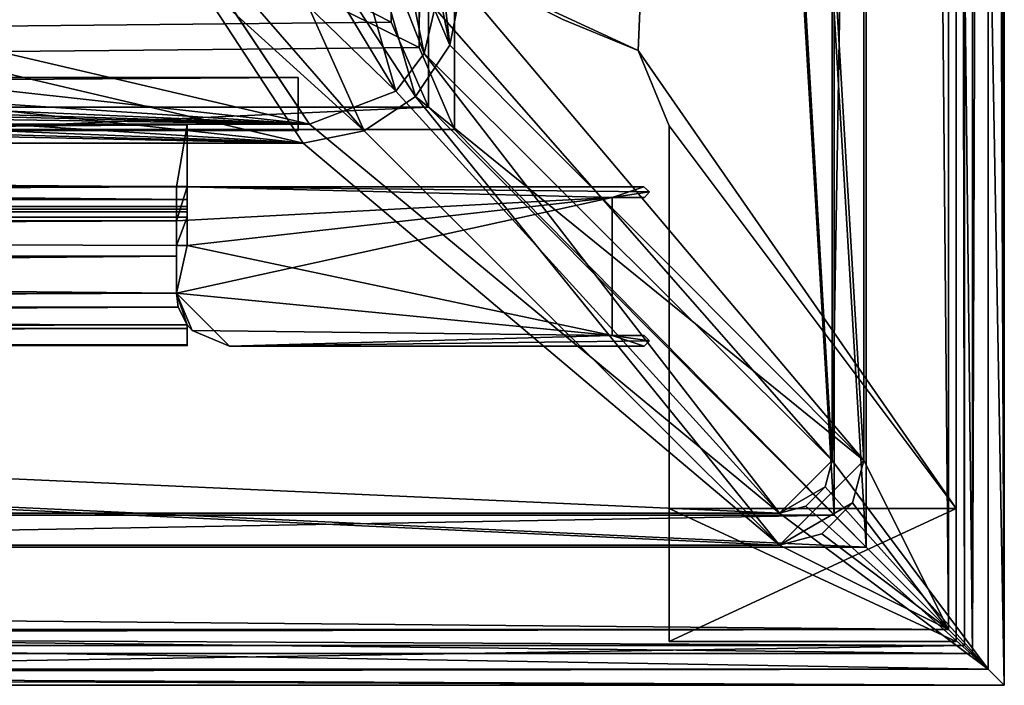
# Model space of a CAD drawing. Header units: metres. Extents: x -904 to 0, y -908 to 0.
# Tile 42 of 161: x -93 to 0, y -904 to -841. Entities that reach past the tile are written whole.
import ezdxf

# ---------------------------------------------------------------- set-up
doc = ezdxf.new("R2010")
doc.units = ezdxf.units.M

msp = doc.modelspace()

# ---------------------------------------------------------------- linework, layer by layer
at = {"layer": 'None01'}
for points in [[(-76.866982, -851.30072, 2029.104126), (-76.866982, -851.30072, 2023.752563), (-826.860718, -851.30072, 2029.104126)], [(-76.866982, -851.30072, 2023.752563), (-826.860718, -851.30072, 2023.752563), (-826.860718, -851.30072, 2029.104126)], [(-76.866982, -857.100769, 2034.904175), (-76.866982, -851.30072, 2029.104126), (-826.860718, -857.100769, 2034.904175)], [(-76.866982, -851.30072, 2029.104126), (-826.860718, -851.30072, 2029.104126), (-826.860718, -857.100769, 2034.904175)], [(-76.866982, -857.100769, 2051.215088), (-826.860718, -857.100769, 2051.215088), (-76.866982, -851.30072, 2057.015381)], [(-826.860718, -857.100769, 2051.215088), (-826.860718, -851.30072, 2057.015381), (-76.866982, -851.30072, 2057.015381)], [(-76.866982, -851.30072, 2063.059814), (-76.866982, -851.30072, 2057.015381), (-826.860718, -851.30072, 2063.059814)], [(-76.866982, -851.30072, 2057.015381), (-826.860718, -851.30072, 2057.015381), (-826.860718, -851.30072, 2063.059814)], [(-826.860718, -858.307312, 2023.139526), (-826.860718, -851.30072, 2023.752563), (-77.866982, -857.11731, 2023.243652)], [(-826.860718, -851.30072, 2023.752563), (-76.866982, -851.30072, 2023.752563), (-77.866982, -857.11731, 2023.243652)], [(-826.860718, -851.30072, 164.652542), (-826.860718, -851.30072, 170.004181), (-76.866982, -851.30072, 164.652542)], [(-826.860718, -851.30072, 170.004181), (-76.866982, -851.30072, 170.004181), (-76.866982, -851.30072, 164.652542)], [(-826.860718, -851.30072, 170.004181), (-826.860718, -857.100769, 175.804169), (-76.866982, -851.30072, 170.004181)], [(-826.860718, -857.100769, 175.804169), (-76.866982, -857.100769, 175.804169), (-76.866982, -851.30072, 170.004181)], [(-76.866982, -857.100769, 192.115189), (-826.860718, -857.100769, 192.115189), (-76.866982, -851.30072, 197.915314)], [(-826.860718, -857.100769, 192.115189), (-826.860718, -851.30072, 197.915314), (-76.866982, -851.30072, 197.915314)], [(-826.860718, -851.30072, 197.915314), (-826.860718, -851.30072, 203.959717), (-76.866982, -851.30072, 197.915314)], [(-826.860718, -851.30072, 203.959717), (-76.866982, -851.30072, 203.959717), (-76.866982, -851.30072, 197.915314)], [(-76.866982, -851.30072, 203.959717), (-826.860718, -851.30072, 203.959717), (-77.866982, -857.11731, 203.959717)], [(-77.866982, -857.11731, 203.959717), (-826.860718, -851.30072, 203.959717), (-826.860718, -860.329468, 203.959717)], [(-76.866982, -851.30072, 164.652542), (-76.866982, -858.307312, 164.039551), (-826.860718, -851.30072, 164.652542)], [(-76.866982, -858.307312, 164.039551), (-826.860718, -858.307312, 164.039551), (-826.860718, -851.30072, 164.652542)], [(-76.866982, -851.30072, 2063.059814), (-826.860718, -851.30072, 2063.059814), (-76.866982, -857.11731, 2063.059814)], [(-826.860718, -851.30072, 2063.059814), (-826.860718, -860.329468, 2063.059814), (-76.866982, -857.11731, 2063.059814)], [(-77.866982, -857.11731, 2023.243652), (-76.866982, -851.30072, 2023.752563), (-76.866982, -857.11731, 2023.243652)], [(-76.866982, -857.11731, 203.959717), (-76.866982, -851.30072, 203.959717), (-77.866982, -857.11731, 203.959717)], [(-76.866982, -858.307312, 164.039551), (-76.866982, -851.30072, 164.652542), (-76.866982, -857.11731, 164.346085)], [(-76.866982, -851.30072, 164.652542), (-76.866982, -851.30072, 170.004181), (-76.866982, -857.11731, 164.346085)], [(-76.866982, -857.11731, 164.346085), (-76.866982, -851.30072, 170.004181), (-76.866982, -857.100769, 175.804169)], [(-76.866982, -857.100769, 192.115189), (-76.866982, -851.30072, 197.915314), (-76.866982, -857.11731, 203.959717)], [(-76.866982, -851.30072, 197.915314), (-76.866982, -851.30072, 203.959717), (-76.866982, -857.11731, 203.959717)], [(-76.866982, -851.30072, 2057.015381), (-76.866982, -851.30072, 2063.059814), (-76.866982, -857.100769, 2051.215088)], [(-76.866982, -851.30072, 2063.059814), (-76.866982, -857.11731, 2063.059814), (-76.866982, -857.100769, 2051.215088)], [(-76.866982, -851.30072, 2023.752563), (-76.866982, -851.30072, 2029.104126), (-76.866982, -857.11731, 2023.243652)], [(-76.866982, -851.30072, 2029.104126), (-76.866982, -857.100769, 2034.904175), (-76.866982, -857.11731, 2023.243652)], [(-76.866982, -857.100769, 2051.215088), (-76.866982, -857.100769, 2034.904175), (-826.860718, -857.100769, 2051.215088)], [(-76.866982, -857.100769, 2034.904175), (-826.860718, -857.100769, 2034.904175), (-826.860718, -857.100769, 2051.215088)], [(-826.860718, -857.100769, 175.804169), (-826.860718, -857.100769, 192.115189), (-76.866982, -857.100769, 175.804169)], [(-826.860718, -857.100769, 192.115189), (-76.866982, -857.100769, 192.115189), (-76.866982, -857.100769, 175.804169)], [(-77.866982, -857.11731, 2023.243652), (-77.866982, -858.307312, 2023.139526), (-826.860718, -858.307312, 2023.139526)], [(-826.860718, -860.329468, 203.959717), (-77.866982, -860.329468, 203.959717), (-77.866982, -857.11731, 203.959717)], [(-76.866982, -857.11731, 2063.059814), (-826.860718, -860.329468, 2063.059814), (-77.866982, -860.329468, 2063.059814)], [(-77.866982, -857.11731, 2023.243652), (-77.866982, -857.11731, 203.959717), (-77.866982, -858.307312, 2023.139526)], [(-77.866982, -857.11731, 203.959717), (-77.866982, -858.974426, 2022.797363), (-77.866982, -858.307312, 2023.139526)], [(-77.866982, -860.329468, 203.959717), (-77.866982, -859.460999, 2021.63208), (-77.866982, -857.11731, 203.959717)], [(-77.866982, -859.460999, 2021.63208), (-77.866982, -859.218689, 2022.088501), (-77.866982, -857.11731, 203.959717)], [(-77.866982, -857.11731, 203.959717), (-77.866982, -859.218689, 2022.088501), (-77.866982, -858.974426, 2022.797363)], [(-36.866978, -858.11731, 2063.059814), (-76.866982, -857.11731, 2063.059814), (-77.866982, -860.329468, 2063.059814)], [(-77.866982, -857.11731, 203.959717), (-77.866982, -857.11731, 2023.243652), (-76.866982, -857.11731, 203.959717)], [(-77.866982, -857.11731, 2023.243652), (-76.866982, -857.11731, 2023.243652), (-76.866982, -857.11731, 203.959717)], [(-76.866982, -857.100769, 175.804169), (-76.866982, -857.100769, 192.115189), (-76.866982, -857.11731, 164.346085)], [(-76.866982, -857.100769, 192.115189), (-76.866982, -857.11731, 203.959717), (-76.866982, -857.11731, 164.346085)], [(-76.866982, -857.100769, 2051.215088), (-76.866982, -857.11731, 2063.059814), (-76.866982, -857.11731, 2023.243652)], [(-76.866982, -857.11731, 2023.243652), (-76.866982, -857.100769, 2034.904175), (-76.866982, -857.100769, 2051.215088)], [(-76.866982, -857.11731, 164.346085), (-76.866982, -862.629639, 164.346085), (-76.866982, -858.307312, 164.039551)], [(-33.369862, -857.593872, 2063.059814), (-76.866982, -857.11731, 2063.059814), (-36.866978, -858.11731, 2063.059814)], [(-33.369862, -857.593872, 2063.059814), (-33.898907, -857.118408, 2063.059814), (-76.866982, -857.11731, 2063.059814)], [(-76.866982, -857.11731, 2063.059814), (-33.898907, -857.118408, 2063.059814), (-76.866982, -857.11731, 2023.243652)], [(-33.898907, -857.118408, 2063.059814), (-33.898907, -857.118408, 164.346085), (-76.866982, -857.11731, 2023.243652)], [(-76.866982, -857.11731, 2023.243652), (-33.898907, -857.118408, 164.346085), (-76.866982, -857.11731, 203.959717)], [(-33.898907, -857.118408, 164.346085), (-76.866982, -857.11731, 164.346085), (-76.866982, -857.11731, 203.959717)], [(-76.866982, -862.629639, 164.346085), (-76.866982, -857.11731, 164.346085), (-36.866978, -858.11731, 164.346085)], [(-76.866982, -857.11731, 164.346085), (-33.898907, -857.118408, 164.346085), (-36.866978, -858.11731, 164.346085)], [(-36.866978, -858.11731, 164.346085), (-33.898907, -857.118408, 164.346085), (-33.369862, -857.593872, 164.346085)], [(-33.369862, -857.593872, 164.346085), (-33.898907, -857.118408, 164.346085), (-33.369862, -857.593872, 2063.059814)], [(-33.898907, -857.118408, 164.346085), (-33.898907, -857.118408, 2063.059814), (-33.369862, -857.593872, 2063.059814)], [(-77.866982, -858.307312, 2023.139526), (-77.866982, -858.974426, 2022.797363), (-826.860718, -858.307312, 2023.139526)], [(-77.866982, -858.974426, 2022.797363), (-826.860718, -858.974426, 2022.797363), (-826.860718, -858.307312, 2023.139526)], [(-76.866982, -858.307312, 164.039551), (-76.866982, -858.974426, 163.697372), (-826.860718, -858.307312, 164.039551)], [(-76.866982, -858.974426, 163.697372), (-826.860718, -858.974426, 163.697372), (-826.860718, -858.307312, 164.039551)], [(-77.866982, -860.329468, 2063.059814), (-77.866982, -867.11731, 2063.059814), (-36.866978, -858.11731, 2063.059814)], [(-77.866982, -867.11731, 2063.059814), (-36.866978, -871.11731, 2063.059814), (-36.866978, -858.11731, 2063.059814)], [(-36.866978, -858.11731, 164.346085), (-36.866978, -871.11731, 164.346085), (-76.866982, -862.629639, 164.346085)], [(-76.866982, -862.629639, 164.346085), (-76.866982, -858.974426, 163.697372), (-76.866982, -858.307312, 164.039551)], [(-33.827221, -858.11731, 2063.059814), (-33.369862, -857.593872, 2063.059814), (-36.866978, -858.11731, 2063.059814)], [(-33.369862, -857.593872, 164.346085), (-33.827221, -858.11731, 164.346085), (-36.866978, -858.11731, 164.346085)], [(-36.866978, -871.11731, 2063.059814), (-36.866978, -871.11731, 164.346085), (-36.866978, -858.11731, 2063.059814)], [(-36.866978, -871.11731, 164.346085), (-36.866978, -858.11731, 164.346085), (-36.866978, -858.11731, 2063.059814)], [(-36.866978, -858.11731, 164.346085), (-33.827221, -858.11731, 164.346085), (-36.866978, -858.11731, 2063.059814)], [(-33.827221, -858.11731, 164.346085), (-33.827221, -858.11731, 2063.059814), (-36.866978, -858.11731, 2063.059814)], [(-33.827221, -858.11731, 164.346085), (-33.369862, -857.593872, 164.346085), (-33.827221, -858.11731, 2063.059814)], [(-33.369862, -857.593872, 164.346085), (-33.369862, -857.593872, 2063.059814), (-33.827221, -858.11731, 2063.059814)], [(-77.866982, -858.974426, 2022.797363), (-77.866982, -859.218689, 2022.088501), (-826.860718, -858.974426, 2022.797363)], [(-77.866982, -859.218689, 2022.088501), (-826.860718, -859.218689, 2022.088501), (-826.860718, -858.974426, 2022.797363)], [(-76.866982, -858.974426, 163.697372), (-76.866982, -859.218689, 162.988464), (-826.860718, -858.974426, 163.697372)], [(-76.866982, -859.218689, 162.988464), (-826.860718, -859.218689, 162.988464), (-826.860718, -858.974426, 163.697372)], [(-77.866982, -859.218689, 2022.088501), (-77.866982, -859.460999, 2021.63208), (-826.860718, -859.218689, 2022.088501)], [(-77.866982, -859.460999, 2021.63208), (-826.860718, -859.460999, 2021.63208), (-826.860718, -859.218689, 2022.088501)], [(-76.866982, -859.218689, 162.988464), (-76.866982, -859.460999, 162.532104), (-826.860718, -859.218689, 162.988464)], [(-76.866982, -859.460999, 162.532104), (-826.860718, -859.460999, 162.532104), (-826.860718, -859.218689, 162.988464)], [(-76.866982, -862.629639, 164.346085), (-76.866982, -859.977722, 162.531128), (-76.866982, -858.974426, 163.697372)], [(-76.866982, -859.977722, 162.531128), (-76.866982, -859.218689, 162.988464), (-76.866982, -858.974426, 163.697372)], [(-76.866982, -859.977722, 162.531128), (-76.866982, -859.460999, 162.532104), (-76.866982, -859.218689, 162.988464)], [(-77.866982, -859.460999, 2021.63208), (-77.866982, -859.977722, 2021.631104), (-826.860718, -859.460999, 2021.63208)], [(-77.866982, -859.977722, 2021.631104), (-826.860718, -859.977722, 2021.631104), (-826.860718, -859.460999, 2021.63208)], [(-76.866982, -859.460999, 162.532104), (-76.866982, -859.977722, 162.531128), (-826.860718, -859.460999, 162.532104)], [(-76.866982, -859.977722, 162.531128), (-826.860718, -859.977722, 162.531128), (-826.860718, -859.460999, 162.532104)], [(-77.866982, -859.977722, 2021.631104), (-77.866982, -867.11731, 2028.040894), (-826.860718, -859.977722, 2021.631104)], [(-77.866982, -867.11731, 2028.040894), (-826.860718, -868.422424, 2029.975464), (-826.860718, -859.977722, 2021.631104)], [(-826.860718, -868.421997, 170.874802), (-826.860718, -859.977722, 162.531128), (-77.866982, -867.11731, 168.940903)], [(-826.860718, -859.977722, 162.531128), (-77.866982, -862.629639, 164.346085), (-77.866982, -867.11731, 168.940903)], [(-826.860718, -859.977722, 162.531128), (-76.866982, -859.977722, 162.531128), (-77.866982, -862.629639, 164.346085)], [(-77.866982, -859.977722, 2021.631104), (-77.866982, -859.460999, 2021.63208), (-77.866982, -860.329468, 203.959717)], [(-77.866982, -867.11731, 2028.040894), (-77.866982, -859.977722, 2021.631104), (-77.866982, -863.636658, 202.709717)], [(-77.866982, -863.636658, 202.709717), (-77.866982, -859.977722, 2021.631104), (-77.866982, -860.329468, 203.959717)], [(-76.866982, -859.977722, 162.531128), (-76.866982, -862.629639, 164.346085), (-77.866982, -862.629639, 164.346085)], [(-77.866982, -863.636658, 2061.809814), (-77.866982, -860.329468, 2063.059814), (-826.860718, -863.636658, 2061.809814)], [(-77.866982, -860.329468, 2063.059814), (-826.860718, -860.329468, 2063.059814), (-826.860718, -863.636658, 2061.809814)], [(-826.860718, -860.329468, 203.959717), (-826.860718, -863.636658, 202.709717), (-77.866982, -860.329468, 203.959717)], [(-826.860718, -863.636658, 202.709717), (-77.866982, -863.636658, 202.709717), (-77.866982, -860.329468, 203.959717)], [(-77.866982, -860.329468, 2063.059814), (-77.866982, -863.636658, 2061.809814), (-77.866982, -867.11731, 2063.059814)], [(-77.866982, -867.11731, 164.346085), (-77.866982, -867.11731, 168.940903), (-77.866982, -862.629639, 164.346085)], [(-36.866978, -871.11731, 164.346085), (-77.866982, -867.11731, 164.346085), (-76.866982, -862.629639, 164.346085)], [(-76.866982, -862.629639, 164.346085), (-77.866982, -867.11731, 164.346085), (-77.866982, -862.629639, 164.346085)], [(-77.866982, -867.11731, 2058.077881), (-77.866982, -863.636658, 2061.809814), (-826.860718, -870.434082, 2052.080566)], [(-77.866982, -863.636658, 2061.809814), (-826.860718, -863.636658, 2061.809814), (-826.860718, -870.434082, 2052.080566)], [(-826.860718, -863.636658, 202.709717), (-826.860718, -870.434143, 192.980438), (-77.866982, -863.636658, 202.709717)], [(-826.860718, -870.434143, 192.980438), (-77.866982, -867.11731, 198.978012), (-77.866982, -863.636658, 202.709717)], [(-77.866982, -867.11731, 198.978012), (-77.866982, -867.11731, 2028.040894), (-77.866982, -863.636658, 202.709717)], [(-77.866982, -863.636658, 2061.809814), (-77.866982, -867.11731, 2058.077881), (-77.866982, -867.11731, 2063.059814)], [(-77.866982, -867.11731, 2028.040894), (-77.70224, -868.425537, 2029.980591), (-826.860718, -868.422424, 2029.975464)], [(-826.860718, -870.434082, 2052.080566), (-76.866982, -870.106201, 2052.895996), (-77.866982, -867.11731, 2058.077881)], [(-77.866982, -867.11731, 198.978012), (-826.860718, -870.434143, 192.980438), (-76.866982, -870.106201, 193.796127)], [(-826.860718, -868.421997, 170.874802), (-77.866982, -867.11731, 168.940903), (-76.866982, -870.106201, 174.182953)], [(-77.866982, -867.11731, 2058.077881), (-76.866982, -870.106201, 2052.895996), (-77.866982, -867.11731, 2063.059814)], [(-76.866982, -870.106201, 2052.895996), (-76.395859, -870.646729, 2063.059814), (-77.866982, -867.11731, 2063.059814)], [(-76.395859, -870.646729, 164.346085), (-76.866982, -870.106201, 174.182953), (-77.866982, -867.11731, 164.346085)], [(-76.866982, -870.106201, 174.182953), (-77.866982, -867.11731, 168.940903), (-77.866982, -867.11731, 164.346085)], [(-77.70224, -868.425537, 2029.980591), (-77.866982, -867.11731, 198.978012), (-76.866982, -870.106201, 193.796127)], [(-77.70224, -868.425537, 2029.980591), (-77.866982, -867.11731, 2028.040894), (-77.866982, -867.11731, 198.978012)], [(-77.866982, -867.11731, 2063.059814), (-76.395859, -870.646729, 2063.059814), (-36.866978, -871.11731, 2063.059814)], [(-76.395859, -870.646729, 164.346085), (-77.866982, -867.11731, 164.346085), (-72.866982, -872.11731, 164.346085)], [(-77.866982, -867.11731, 164.346085), (-36.866978, -871.11731, 164.346085), (-72.866982, -872.11731, 164.346085)], [(-826.860718, -871.968506, 181.696777), (-826.860718, -868.421997, 170.874802), (-76.866982, -870.106201, 174.182953)], [(-77.70224, -868.425537, 2029.980591), (-826.860718, -871.968567, 2040.797241), (-826.860718, -868.422424, 2029.975464)], [(-77.70224, -868.425537, 2029.980591), (-76.866982, -870.106201, 2033.282959), (-826.860718, -871.968567, 2040.797241)], [(-76.866982, -870.106201, 2033.282959), (-77.70224, -868.425537, 2029.980591), (-76.866982, -870.106201, 193.796127)], [(-76.866982, -870.106201, 2033.282959), (-76.866982, -871.968506, 2040.796753), (-826.860718, -871.968567, 2040.797241)], [(-76.866982, -870.434143, 2052.080322), (-76.866982, -870.106201, 2052.895996), (-826.860718, -870.434082, 2052.080566)], [(-826.860718, -870.434143, 192.980438), (-826.860718, -871.968506, 181.696777), (-76.866982, -870.106201, 193.796127)], [(-76.866982, -870.106201, 193.796127), (-826.860718, -871.968506, 181.696777), (-76.866982, -872.073914, 183.966034)], [(-826.860718, -871.968506, 181.696777), (-76.866982, -870.106201, 174.182953), (-76.866982, -872.073914, 183.966034)], [(-826.860718, -871.968567, 2040.797241), (-76.866982, -870.434143, 2052.080322), (-826.860718, -870.434082, 2052.080566)], [(-826.860718, -871.968567, 2040.797241), (-76.866982, -871.968506, 2040.796753), (-76.866982, -870.434143, 2052.080322)], [(-76.866982, -870.106201, 174.182953), (-76.866982, -870.106201, 193.796127), (-76.866982, -872.073914, 183.966034)], [(-76.866982, -870.106201, 2052.895996), (-76.866982, -870.434143, 2052.080322), (-76.866982, -870.106201, 2033.282959)], [(-76.866982, -870.434143, 2052.080322), (-76.866982, -871.968506, 2040.796753), (-76.866982, -870.106201, 2033.282959)], [(-76.866982, -870.106201, 2052.895996), (-76.866982, -870.106201, 2033.282959), (-76.395859, -870.646729, 2063.059814)], [(-76.866982, -870.106201, 2033.282959), (-76.866982, -870.106201, 193.796127), (-76.395859, -870.646729, 2063.059814)], [(-76.395859, -870.646729, 2063.059814), (-76.866982, -870.106201, 193.796127), (-76.395859, -870.646729, 164.346085)], [(-76.866982, -870.106201, 193.796127), (-76.866982, -870.106201, 174.182953), (-76.395859, -870.646729, 164.346085)], [(-76.395859, -870.646729, 164.346085), (-72.866982, -872.11731, 164.346085), (-76.395859, -870.646729, 2063.059814)], [(-72.866982, -872.11731, 164.346085), (-72.866982, -872.11731, 2063.059814), (-76.395859, -870.646729, 2063.059814)], [(-76.395859, -870.646729, 2063.059814), (-72.866982, -872.11731, 2063.059814), (-36.866978, -871.11731, 2063.059814)], [(-36.866978, -871.11731, 2063.059814), (-72.866982, -872.11731, 2063.059814), (-33.369225, -871.621277, 2063.059814)], [(-36.866978, -871.11731, 164.346085), (-33.873318, -872.11731, 164.346085), (-72.866982, -872.11731, 164.346085)], [(-33.861721, -871.11731, 2063.059814), (-33.861721, -871.11731, 164.346085), (-36.866978, -871.11731, 2063.059814)], [(-33.861721, -871.11731, 164.346085), (-36.866978, -871.11731, 164.346085), (-36.866978, -871.11731, 2063.059814)], [(-33.369225, -871.621277, 2063.059814), (-33.861721, -871.11731, 2063.059814), (-36.866978, -871.11731, 2063.059814)], [(-33.861721, -871.11731, 164.346085), (-33.369225, -871.621277, 164.346085), (-36.866978, -871.11731, 164.346085)], [(-33.369225, -871.621277, 164.346085), (-33.873318, -872.11731, 164.346085), (-36.866978, -871.11731, 164.346085)], [(-33.861721, -871.11731, 2063.059814), (-33.369225, -871.621277, 2063.059814), (-33.861721, -871.11731, 164.346085)], [(-33.369225, -871.621277, 2063.059814), (-33.369225, -871.621277, 164.346085), (-33.861721, -871.11731, 164.346085)], [(-72.866982, -872.11731, 2063.059814), (-33.873318, -872.11731, 2063.059814), (-33.369225, -871.621277, 2063.059814)], [(-72.866982, -872.11731, 164.346085), (-33.873318, -872.11731, 164.346085), (-72.866982, -872.11731, 2063.059814)], [(-33.873318, -872.11731, 164.346085), (-33.873318, -872.11731, 2063.059814), (-72.866982, -872.11731, 2063.059814)], [(-33.369225, -871.621277, 2063.059814), (-33.873318, -872.11731, 2063.059814), (-33.369225, -871.621277, 164.346085)], [(-33.873318, -872.11731, 2063.059814), (-33.873318, -872.11731, 164.346085), (-33.369225, -871.621277, 164.346085)]]:
    msp.add_3dface(points, dxfattribs=at)
at = {"layer": 'None012'}
for points in [[(-51.518902, -836.377136, 2063.059814), (-34.448139, -844.306091, 2063.059814), (-4.519207, -133.377289, 2063.059814)], [(-34.448139, -844.306091, 163.059708), (-51.518902, -836.377136, 163.059708), (-4.519207, -133.377289, 163.059708)], [(-4.519207, -133.377289, 2063.059814), (-34.448139, -844.306091, 2063.059814), (-4.519207, -887.377258, 2063.059814)], [(-4.519207, -887.377258, 163.059708), (-34.448139, -844.306091, 163.059708), (-4.519207, -133.377289, 163.059708)], [(-4.519207, -887.377258, 163.059708), (-4.519207, -133.377289, 163.059708), (-4.519207, -887.377258, 173.920044)], [(-4.519207, -133.377289, 163.059708), (-4.519207, -133.377289, 2063.059814), (-4.519207, -887.377258, 173.920044)], [(-4.519207, -887.377258, 173.920044), (-4.519207, -133.377289, 2063.059814), (-4.519207, -887.377258, 2051.920166)], [(-4.519207, -133.377289, 2063.059814), (-4.519207, -887.377258, 2063.059814), (-4.519207, -887.377258, 2051.920166)], [(-51.518902, -836.377136, 2063.059814), (-41.519207, -841.377136, 2063.059814), (-34.448139, -844.306091, 2063.059814)], [(-34.448139, -844.306091, 163.059708), (-41.519207, -841.377136, 163.059708), (-51.518902, -836.377136, 163.059708)], [(-41.519207, -841.377136, 2063.059814), (-41.519207, -841.377136, 163.059708), (-34.448139, -844.306091, 2063.059814)], [(-41.519207, -841.377136, 163.059708), (-34.448139, -844.306091, 163.059708), (-34.448139, -844.306091, 2063.059814)], [(-34.448139, -844.306091, 2063.059814), (-31.519207, -851.377136, 2063.059814), (-4.519207, -887.377258, 2063.059814)], [(-31.519207, -851.377136, 163.059708), (-34.448139, -844.306091, 163.059708), (-4.519207, -887.377258, 163.059708)], [(-34.448139, -844.306091, 2063.059814), (-34.448139, -844.306091, 163.059708), (-31.519207, -851.377136, 2063.059814)], [(-34.448139, -844.306091, 163.059708), (-31.519207, -851.377136, 163.059708), (-31.519207, -851.377136, 2063.059814)], [(-4.519207, -887.377258, 2063.059814), (-31.519207, -851.377136, 2063.059814), (-31.519207, -887.377258, 2063.059814)], [(-31.519207, -887.377258, 163.059708), (-31.519207, -851.377136, 163.059708), (-4.519207, -887.377258, 163.059708)], [(-31.519207, -887.377258, 2063.059814), (-31.519207, -851.377136, 2063.059814), (-31.519207, -887.377258, 2051.920166)], [(-31.519207, -851.377136, 2063.059814), (-31.519207, -851.377136, 163.059708), (-31.519207, -887.377258, 2051.920166)], [(-31.519207, -887.377258, 2051.920166), (-31.519207, -851.377136, 163.059708), (-31.519207, -887.377258, 173.920044)], [(-31.519207, -851.377136, 163.059708), (-31.519207, -887.377258, 163.059708), (-31.519207, -887.377258, 173.920044)], [(-4.519207, -887.377258, 2051.920166), (-4.519207, -887.377258, 2063.059814), (-31.519207, -887.377258, 2051.920166)], [(-4.519207, -887.377258, 2063.059814), (-31.519207, -887.377258, 2063.059814), (-31.519207, -887.377258, 2051.920166)], [(-31.519207, -887.377258, 173.920044), (-31.519207, -887.377258, 163.059708), (-4.519207, -887.377258, 173.920044)], [(-31.519207, -887.377258, 163.059708), (-4.519207, -887.377258, 163.059708), (-4.519207, -887.377258, 173.920044)], [(-31.519207, -887.377258, 2051.920166), (-31.519207, -899.877258, 2051.920166), (-4.519207, -887.377258, 2051.920166)], [(-31.519207, -899.877258, 2051.920166), (-4.519207, -899.877258, 2051.920166), (-4.519207, -887.377258, 2051.920166)], [(-4.519207, -887.377258, 173.920044), (-4.519207, -899.877258, 173.920044), (-31.519207, -887.377258, 173.920044)], [(-4.519207, -899.877258, 173.920044), (-31.519207, -899.877258, 173.920044), (-31.519207, -887.377258, 173.920044)], [(-31.519207, -887.377258, 173.920044), (-31.519207, -899.877258, 173.920044), (-31.519207, -887.377258, 2051.920166)], [(-31.519207, -899.877258, 173.920044), (-31.519207, -899.877258, 2051.920166), (-31.519207, -887.377258, 2051.920166)], [(-4.519207, -887.377258, 2051.920166), (-4.519207, -899.877258, 2051.920166), (-4.519207, -887.377258, 173.920044)], [(-4.519207, -899.877258, 2051.920166), (-4.519207, -899.877258, 173.920044), (-4.519207, -887.377258, 173.920044)], [(-4.519207, -899.877258, 173.920044), (-4.519207, -899.877258, 2051.920166), (-31.519207, -899.877258, 173.920044)], [(-4.519207, -899.877258, 2051.920166), (-31.519207, -899.877258, 2051.920166), (-31.519207, -899.877258, 173.920044)]]:
    msp.add_3dface(points, dxfattribs=at)
at = {"layer": 'None0123'}
for points in [[(-797.406494, -846.830994, 214.358002), (-66.406494, -846.830994, 214.358002), (-797.406494, -851.830994, 214.358002)], [(-66.406494, -846.830994, 214.358002), (-66.406494, -851.830994, 214.358002), (-797.406494, -851.830994, 214.358002)], [(-66.406494, -851.830994, 2014.358032), (-66.406494, -846.830994, 2014.358032), (-797.406494, -851.830994, 2014.358032)], [(-66.406494, -846.830994, 2014.358032), (-797.406494, -846.830994, 2014.358032), (-797.406494, -851.830994, 2014.358032)], [(-66.406494, -846.830994, 2014.358032), (-66.406494, -846.830994, 214.358002), (-797.406494, -846.830994, 2014.358032)], [(-66.406494, -846.830994, 214.358002), (-797.406494, -846.830994, 214.358002), (-797.406494, -846.830994, 2014.358032)], [(-66.406494, -846.830994, 214.358002), (-66.406494, -846.830994, 2014.358032), (-66.406494, -851.830994, 214.358002)], [(-66.406494, -846.830994, 2014.358032), (-66.406494, -851.830994, 2014.358032), (-66.406494, -851.830994, 214.358002)], [(-797.406494, -851.830994, 2014.358032), (-797.406494, -851.830994, 214.358002), (-66.406494, -851.830994, 2014.358032)], [(-797.406494, -851.830994, 214.358002), (-66.406494, -851.830994, 214.358002), (-66.406494, -851.830994, 2014.358032)]]:
    msp.add_3dface(points, dxfattribs=at)
at = {"layer": 'None012346'}
for points in [[(0, -904.007874), (-3.735142, -3.735142), (0, 0)], [(0, 0), (-1.527202, -1.527202, 175), (0, -904.007874)], [(-16.196362, -21.156561, 175), (-16.196362, -882.851318, 175), (-1.527202, -1.527202, 175)], [(-1.527202, -1.527202, 175), (-16.196362, -882.851318, 175), (-1.527202, -902.480652, 175)], [(-1.527202, -1.527202, 175), (-1.527202, -902.480652, 175), (0, -904.007874)], [(-3.735142, -3.735142), (-3.735142, -900.272766), (-5.236164, -5.236164, 172)], [(-3.735142, -900.272766), (-3.735142, -3.735142), (0, -904.007874)], [(-5.236164, -898.771729, 172), (-13.196362, -21.156561, 172), (-5.236164, -5.236164, 172)], [(-3.735142, -900.272766), (-5.236164, -898.771729, 172), (-5.236164, -5.236164, 172)], [(-16.196362, -882.851318, 163.059708), (-16.196362, -21.156561, 163.059708), (-53.480907, -243.617432, 163.059708)], [(-13.196362, -882.851318, 160.059708), (-51.007534, -245.042999, 160.059708), (-13.196362, -21.156561, 160.059708)], [(-16.196362, -882.851318, 175), (-16.196362, -21.156561, 175), (-16.196362, -882.851318, 163.059708)], [(-16.196362, -21.156561, 175), (-16.196362, -21.156561, 163.059708), (-16.196362, -882.851318, 163.059708)], [(-13.196362, -882.851318, 172), (-13.196362, -21.156561, 172), (-5.236164, -898.771729, 172)], [(-13.196362, -882.851318, 160.059708), (-13.196362, -21.156561, 160.059708), (-13.196362, -882.851318, 172)], [(-13.196362, -21.156561, 160.059708), (-13.196362, -21.156561, 172), (-13.196362, -882.851318, 172)], [(-53.546944, -840.303711, 163.059692), (-16.196362, -882.851318, 163.059708), (-53.480907, -243.617432, 163.059708)], [(-51.007534, -838.075195, 160.059708), (-51.007534, -245.042999, 160.059708), (-13.196362, -882.851318, 160.059708)], [(-66.410751, -810.490112, 104.257835), (-61.117683, -800.039001, 104.531509), (-52.143661, -843.786926, 160.059708)], [(-52.143661, -843.786926, 160.059708), (-61.117683, -800.039001, 104.531509), (-55.630768, -813.215881, 132.448563)], [(-63.541237, -800.866882, 107.510857), (-68.154854, -809.929016, 107.27356), (-54.576912, -844.59375, 163.059708)], [(-63.541237, -800.866882, 107.510857), (-54.576912, -844.59375, 163.059708), (-53.546944, -840.303711, 163.059692)], [(-68.154854, -809.929016, 107.27356), (-76.186203, -816.771423, 107.094383), (-57.23999, -848.122864, 163.059708)], [(-68.154854, -809.929016, 107.27356), (-57.23999, -848.122864, 163.059708), (-54.576912, -844.59375, 163.059708)], [(-75.319344, -818.10022, 104.058556), (-66.410751, -810.490112, 104.257835), (-55.379078, -848.629028, 160.059708)], [(-55.379078, -848.629028, 160.059708), (-66.410751, -810.490112, 104.257835), (-52.143661, -843.786926, 160.059708)], [(-55.630768, -813.215881, 132.448563), (-51.007534, -838.075195, 160.059708), (-52.143661, -843.786926, 160.059708)], [(-76.186203, -816.771423, 107.094383), (-86.208916, -819.977722, 107.010422), (-57.23999, -848.122864, 163.059708)], [(-60.221214, -851.864441, 160.059708), (-86.471901, -821.695618, 103.964409), (-75.319344, -818.10022, 104.058556)], [(-60.221214, -851.864441, 160.059708), (-75.319344, -818.10022, 104.058556), (-55.379078, -848.629028, 160.059708)], [(-57.23999, -848.122864, 163.059708), (-86.208916, -819.977722, 107.010422), (-65.361061, -851.239258, 163.059708)], [(-86.208916, -819.977722, 107.010422), (-75.63961, -835.826477, 135.425903), (-65.361061, -851.239258, 163.059708)], [(-76.202408, -837.348083, 132.012054), (-86.471901, -821.695618, 103.964409), (-60.221214, -851.864441, 160.059708)], [(-75.63961, -835.826477, 135.425903), (-122.01403, -837.973328, 135.176483), (-65.361061, -851.239258, 163.059708)], [(-122.01403, -837.973328, 135.176483), (-168.407715, -839.840149, 134.948425), (-65.361061, -851.239258, 163.059708)], [(-76.202408, -837.348083, 132.012054), (-65.932907, -853.000549, 160.059708), (-122.405373, -839.759216, 131.948914)], [(-65.932907, -853.000549, 160.059708), (-76.202408, -837.348083, 132.012054), (-60.221214, -851.864441, 160.059708)], [(-52.143661, -843.786926, 160.059708), (-51.007534, -838.075195, 160.059708), (-13.196362, -882.851318, 160.059708)], [(-65.361061, -851.239258, 163.059708), (-168.407715, -839.840149, 134.948425), (-214.820953, -841.424377, 134.742767)], [(-65.932907, -853.000549, 160.059708), (-168.637634, -841.847717, 131.894226), (-122.405373, -839.759216, 131.948914)], [(-16.196362, -882.851318, 163.059708), (-53.546944, -840.303711, 163.059692), (-54.576912, -844.59375, 163.059708)], [(-214.820953, -841.424377, 134.742767), (-261.251007, -842.718262, 134.566696), (-65.361061, -851.239258, 163.059708)], [(-168.637634, -841.847717, 131.894226), (-65.932907, -853.000549, 160.059708), (-214.894165, -843.611816, 131.848038)], [(-261.251007, -842.718262, 134.566696), (-307.693909, -843.71405, 134.427994), (-65.361061, -851.239258, 163.059708)], [(-65.932907, -853.000549, 160.059708), (-261.172211, -845.048035, 131.810425), (-214.894165, -843.611816, 131.848038)], [(-65.361061, -851.239258, 163.059708), (-539.984131, -844.280945, 134.349228), (-839.225647, -851.240662, 163.059708)], [(-354.14621, -844.412048, 134.329071), (-539.984131, -844.280945, 134.349228), (-65.361061, -851.239258, 163.059708)], [(-307.693909, -843.71405, 134.427994), (-354.14621, -844.412048, 134.329071), (-65.361061, -851.239258, 163.059708)], [(-13.196362, -882.851318, 160.059708), (-55.379078, -848.629028, 160.059708), (-52.143661, -843.786926, 160.059708)], [(-65.932907, -853.000549, 160.059708), (-307.470459, -846.153625, 131.781479), (-261.172211, -845.048035, 131.810425)], [(-54.576912, -844.59375, 163.059708), (-57.23999, -848.122864, 163.059708), (-21.156563, -887.811523, 163.059708)], [(-21.156563, -887.811523, 163.059708), (-16.196362, -882.851318, 163.059708), (-54.576912, -844.59375, 163.059708)], [(-353.788147, -846.927795, 131.7612), (-307.470459, -846.153625, 131.781479), (-65.932907, -853.000549, 160.059708)], [(-838.072021, -853.000549, 160.059708), (-353.788147, -846.927795, 131.7612), (-65.932907, -853.000549, 160.059708)], [(-21.156563, -887.811523, 163.059708), (-57.23999, -848.122864, 163.059708), (-65.361061, -851.239258, 163.059708)], [(-60.221214, -851.864441, 160.059708), (-55.379078, -848.629028, 160.059708), (-21.156563, -890.811523, 160.059708)], [(-21.156563, -890.811523, 160.059708), (-55.379078, -848.629028, 160.059708), (-13.196362, -882.851318, 160.059708)], [(-882.848145, -887.811401, 163.059708), (-21.156563, -887.811523, 163.059708), (-839.225647, -851.240662, 163.059708)], [(-839.225647, -851.240662, 163.059708), (-21.156563, -887.811523, 163.059708), (-65.361061, -851.239258, 163.059708)], [(-21.156563, -890.811523, 160.059708), (-65.932907, -853.000549, 160.059708), (-60.221214, -851.864441, 160.059708)], [(-882.848145, -890.811401, 160.059708), (-838.072021, -853.000549, 160.059708), (-21.156563, -890.811523, 160.059708)], [(-838.072021, -853.000549, 160.059708), (-65.932907, -853.000549, 160.059708), (-21.156563, -890.811523, 160.059708)], [(-14.262827, -886.831421, 160.059708), (-21.156563, -890.811523, 160.059708), (-13.196362, -882.851318, 160.059708)], [(-16.860903, -885.331421, 163.059708), (-16.196362, -882.851318, 163.059708), (-21.156563, -887.811523, 163.059708)], [(-16.196362, -882.851318, 175), (-16.196362, -882.851318, 163.059708), (-16.860903, -885.331421, 175)], [(-16.196362, -882.851318, 163.059708), (-16.860903, -885.331421, 163.059708), (-16.860903, -885.331421, 175)], [(-16.196362, -882.851318, 175), (-16.860903, -885.331421, 175), (-1.527202, -902.480652, 175)], [(-14.262827, -886.831421, 172), (-13.196362, -882.851318, 172), (-5.236164, -898.771729, 172)], [(-13.196362, -882.851318, 160.059708), (-13.196362, -882.851318, 172), (-14.262827, -886.831421, 160.059708)], [(-13.196362, -882.851318, 172), (-14.262827, -886.831421, 172), (-14.262827, -886.831421, 160.059708)], [(-18.676462, -887.146973, 163.059708), (-16.860903, -885.331421, 163.059708), (-21.156563, -887.811523, 163.059708)], [(-18.676462, -887.146973, 163.059708), (-18.676462, -887.146973, 175), (-16.860903, -885.331421, 175)], [(-16.860903, -885.331421, 175), (-16.860903, -885.331421, 163.059708), (-18.676462, -887.146973, 163.059708)], [(-1.527202, -902.480652, 175), (-16.860903, -885.331421, 175), (-18.676462, -887.146973, 175)], [(-14.262827, -886.831421, 160.059708), (-17.176462, -889.745056, 160.059708), (-21.156563, -890.811523, 160.059708)], [(-21.156563, -887.811523, 163.059708), (-21.156563, -887.811523, 175), (-18.676462, -887.146973, 163.059708)], [(-21.156563, -887.811523, 175), (-18.676462, -887.146973, 175), (-18.676462, -887.146973, 163.059708)], [(-18.676462, -887.146973, 175), (-21.156563, -887.811523, 175), (-1.527202, -902.480652, 175)], [(-17.176462, -889.745056, 172), (-14.262827, -886.831421, 172), (-5.236164, -898.771729, 172)], [(-17.176462, -889.745056, 160.059708), (-14.262827, -886.831421, 160.059708), (-17.176462, -889.745056, 172)], [(-14.262827, -886.831421, 160.059708), (-14.262827, -886.831421, 172), (-17.176462, -889.745056, 172)], [(-1.527202, -902.480652, 175), (-882.848145, -887.811401, 175), (-902.477478, -902.480652, 175)], [(-882.848145, -887.811401, 175), (-21.156563, -887.811523, 175), (-882.848145, -887.811401, 163.059708)], [(-21.156563, -887.811523, 175), (-21.156563, -887.811523, 163.059708), (-882.848145, -887.811401, 163.059708)], [(-21.156563, -887.811523, 175), (-882.848145, -887.811401, 175), (-1.527202, -902.480652, 175)], [(-5.236164, -898.771729, 172), (-21.156563, -890.811523, 172), (-17.176462, -889.745056, 172)], [(-21.156563, -890.811523, 160.059708), (-17.176462, -889.745056, 160.059708), (-21.156563, -890.811523, 172)], [(-17.176462, -889.745056, 160.059708), (-17.176462, -889.745056, 172), (-21.156563, -890.811523, 172)], [(-898.768494, -898.771729, 172), (-882.848145, -890.811401, 172), (-5.236164, -898.771729, 172)], [(-882.848145, -890.811401, 172), (-21.156563, -890.811523, 172), (-5.236164, -898.771729, 172)], [(-882.848145, -890.811401, 160.059708), (-21.156563, -890.811523, 160.059708), (-882.848145, -890.811401, 172)], [(-21.156563, -890.811523, 160.059708), (-21.156563, -890.811523, 172), (-882.848145, -890.811401, 172)], [(-667.002319, -899.13855, 129.962463), (-898.768494, -898.771729, 172), (-5.236164, -898.771729, 172)], [(-237.002335, -899.13855, 129.962463), (-667.002319, -899.13855, 129.962463), (-5.236164, -898.771729, 172)], [(-237.002335, -899.13855, 129.962463), (-5.236164, -898.771729, 172), (-3.735142, -900.272766)], [(-237.002335, -900.272766), (-237.002335, -899.13855, 129.962463), (-3.735142, -900.272766)], [(-237.002335, -904.007874), (-3.735142, -900.272766), (0, -904.007874)], [(-237.002335, -904.007874), (-237.002335, -900.272766), (-3.735142, -900.272766)], [(-902.477478, -902.480652, 175), (-237.002335, -902.873413, 129.995056), (-1.527202, -902.480652, 175)], [(-237.002335, -902.873413, 129.995056), (0, -904.007874), (-1.527202, -902.480652, 175)], [(-237.002335, -902.873413, 129.995056), (-237.002335, -904.007874), (0, -904.007874)]]:
    msp.add_3dface(points, dxfattribs=at)
at = {"layer": 'None012347'}
for points in [[(-0.00234, -0.003942, 2051), (-0.00234, -904.003967, 2051), (-16.00234, -16.003942, 2051)], [(-3.00234, -3.003942, 2111.02002), (-3.00234, -901.003967, 2111.02002), (-0.00234, -0.003942, 2111.02002)], [(-3.00234, -901.003967, 2111.02002), (-0.00234, -904.003967, 2111.02002), (-0.00234, -0.003942, 2111.02002)], [(-0.00234, -904.003967, 2051), (-0.00234, -0.003942, 2051), (-0.00234, -904.003967, 2111.02002)], [(-0.00234, -0.003942, 2051), (-0.00234, -0.003942, 2111.02002), (-0.00234, -904.003967, 2111.02002)], [(-13.00234, -13.003942, 2053.855957), (-3.00234, -901.003967, 2053.855957), (-3.00234, -3.003942, 2053.855957)], [(-3.00234, -3.003942, 2053.855957), (-3.00234, -901.003967, 2053.855957), (-3.00234, -3.003942, 2111.02002)], [(-3.00234, -901.003967, 2053.855957), (-3.00234, -901.003967, 2111.02002), (-3.00234, -3.003942, 2111.02002)], [(-13.00234, -891.003967, 2065.280029), (-13.00234, -13.003942, 2065.280029), (-51.700359, -244.003937, 2065.280029)], [(-13.00234, -13.003942, 2053.855957), (-13.00234, -891.003967, 2053.855957), (-3.00234, -901.003967, 2053.855957)], [(-13.00234, -13.003942, 2065.280029), (-13.00234, -891.003967, 2065.280029), (-13.00234, -13.003942, 2053.855957)], [(-13.00234, -891.003967, 2065.280029), (-13.00234, -891.003967, 2053.855957), (-13.00234, -13.003942, 2053.855957)], [(-16.00234, -888.003967, 2063.023926), (-54.171215, -244.003937, 2063.023926), (-16.00234, -16.003942, 2063.023926)], [(-0.00234, -904.003967, 2051), (-16.00234, -888.003967, 2051), (-16.00234, -16.003942, 2051)], [(-16.00234, -888.003967, 2063.023926), (-16.00234, -16.003942, 2063.023926), (-16.00234, -888.003967, 2051)], [(-16.00234, -16.003942, 2063.023926), (-16.00234, -16.003942, 2051), (-16.00234, -888.003967, 2051)], [(-57.658901, -244.003937, 2075.415527), (-57.658901, -841.640808, 2075.415527), (-95.010384, -822.552795, 2100.313965)], [(-55.043732, -244.003937, 2077.158691), (-83.638107, -829.801086, 2096.219727), (-55.043732, -844.028503, 2077.158691)], [(-57.658901, -244.003937, 2075.415527), (-54.171215, -244.003937, 2063.023926), (-57.658901, -841.640808, 2075.415527)], [(-54.171215, -244.003937, 2063.023926), (-54.171215, -849.639465, 2063.023926), (-57.658901, -841.640808, 2075.415527)], [(-55.043732, -244.003937, 2077.158691), (-55.043732, -844.028503, 2077.158691), (-51.700359, -244.003937, 2065.280029)], [(-55.043732, -844.028503, 2077.158691), (-51.700359, -851.731201, 2065.280029), (-51.700359, -244.003937, 2065.280029)], [(-54.171215, -849.639465, 2063.023926), (-54.171215, -244.003937, 2063.023926), (-16.00234, -888.003967, 2063.023926)], [(-51.700359, -244.003937, 2065.280029), (-51.700359, -851.731201, 2065.280029), (-13.00234, -891.003967, 2065.280029)], [(-849.833435, -849.639465, 2063.023926), (-95.010384, -822.552795, 2100.313965), (-57.658901, -841.640808, 2075.415527)], [(-55.043732, -844.028503, 2077.158691), (-83.638107, -829.801086, 2096.219727), (-852.304321, -851.731201, 2065.280029)], [(-852.304321, -851.731201, 2065.280029), (-83.638107, -829.801086, 2096.219727), (-849.24353, -844.71228, 2076.154541)], [(-83.638107, -829.801086, 2096.219727), (-842.267029, -830.862915, 2094.904785), (-849.24353, -844.71228, 2076.154541)], [(-54.171215, -849.639465, 2063.023926), (-849.833435, -849.639465, 2063.023926), (-57.658901, -841.640808, 2075.415527)], [(-51.700359, -851.731201, 2065.280029), (-55.043732, -844.028503, 2077.158691), (-852.304321, -851.731201, 2065.280029)], [(-849.833435, -849.639465, 2063.023926), (-54.171215, -849.639465, 2063.023926), (-888.002319, -888.003967, 2063.023926)], [(-888.002319, -888.003967, 2063.023926), (-54.171215, -849.639465, 2063.023926), (-16.00234, -888.003967, 2063.023926)], [(-13.00234, -891.003967, 2065.280029), (-852.304321, -851.731201, 2065.280029), (-891.002319, -891.003967, 2065.280029)], [(-51.700359, -851.731201, 2065.280029), (-852.304321, -851.731201, 2065.280029), (-13.00234, -891.003967, 2065.280029)], [(-904.002319, -904.003967, 2051), (-888.002319, -888.003967, 2051), (-16.00234, -888.003967, 2051)], [(-0.00234, -904.003967, 2051), (-904.002319, -904.003967, 2051), (-16.00234, -888.003967, 2051)], [(-888.002319, -888.003967, 2051), (-888.002319, -888.003967, 2063.023926), (-16.00234, -888.003967, 2051)], [(-888.002319, -888.003967, 2063.023926), (-16.00234, -888.003967, 2063.023926), (-16.00234, -888.003967, 2051)], [(-3.00234, -901.003967, 2053.855957), (-891.002319, -891.003967, 2053.855957), (-901.002319, -901.003967, 2053.855957)], [(-13.00234, -891.003967, 2053.855957), (-891.002319, -891.003967, 2053.855957), (-3.00234, -901.003967, 2053.855957)], [(-13.00234, -891.003967, 2053.855957), (-13.00234, -891.003967, 2065.280029), (-891.002319, -891.003967, 2053.855957)], [(-13.00234, -891.003967, 2065.280029), (-891.002319, -891.003967, 2065.280029), (-891.002319, -891.003967, 2053.855957)], [(-904.002319, -904.003967, 2111.02002), (-0.00234, -904.003967, 2111.02002), (-901.002319, -901.003967, 2111.02002)], [(-0.00234, -904.003967, 2111.02002), (-3.00234, -901.003967, 2111.02002), (-901.002319, -901.003967, 2111.02002)], [(-901.002319, -901.003967, 2053.855957), (-901.002319, -901.003967, 2111.02002), (-3.00234, -901.003967, 2053.855957)], [(-901.002319, -901.003967, 2111.02002), (-3.00234, -901.003967, 2111.02002), (-3.00234, -901.003967, 2053.855957)], [(-0.00234, -904.003967, 2051), (-0.00234, -904.003967, 2111.02002), (-904.002319, -904.003967, 2051)], [(-0.00234, -904.003967, 2111.02002), (-904.002319, -904.003967, 2111.02002), (-904.002319, -904.003967, 2051)]]:
    msp.add_3dface(points, dxfattribs=at)

doc.saveas('drawing.dxf')
